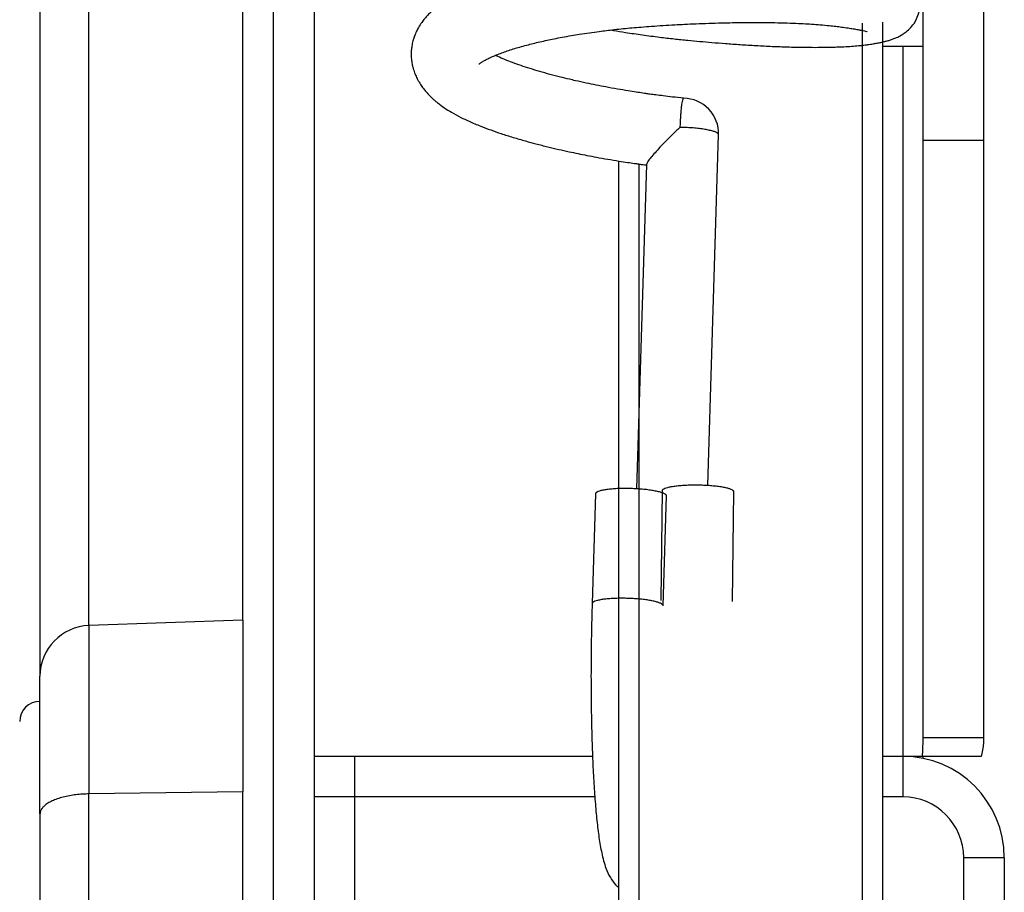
# Model space of a CAD drawing. Header units: inches. Extents: x 53216 to 117387, y -66787 to -22834.
# Tile 100 of 256: x 60645.4 to 60650.25, y -30153.06 to -30148.76. Entities that reach past the tile are written whole.
import ezdxf

# ---------------------------------------------------------------- set-up
doc = ezdxf.new("R2010")
doc.units = ezdxf.units.IN
doc.header["$MEASUREMENT"] = 0
doc.layers.add('FAKRO LOFT LADDERS', color=7, linetype='Continuous')

msp = doc.modelspace()

# ---------------------------------------------------------------- linework, layer by layer
at = {"layer": 'FAKRO LOFT LADDERS', "color": 7, "linetype": 'Continuous'}
for p, q in [((60646.6518, -30154.8854), (60646.6518, -30141.4535)), ((60646.8518, -30141.4535), (60646.8518, -30154.8854)), ((60650.1518, -30149.3496), (60650.1518, -30146.1776)), ((60645.5018, -30147.7397), (60645.5018, -30151.9911)), ((60645.7431, -30151.7412), (60645.7431, -30147.8888)), ((60646.5018, -30151.7147), (60646.5018, -30147.9047)), ((60649.8518, -30149.3496), (60649.8518, -30148.0829)), ((60649.5518, -30148.7733), (60649.5518, -30159.2556)), ((60649.6518, -30148.7673), (60649.6518, -30159.3455)), ((60649.6518, -30148.8656), (60649.6518, -30159.3455)), ((60649.6518, -30148.8854), (60649.8518, -30148.8854)), ((60649.7518, -30148.8854), (60649.7518, -30152.3854)), ((60648.7913, -30151.0497), (60648.8445, -30149.3228)), ((60649.8518, -30152.2924), (60649.8518, -30149.3496)), ((60649.8518, -30149.3496), (60650.1518, -30149.3496)), ((60650.1518, -30152.2924), (60650.1518, -30149.3496)), ((60648.3518, -30149.4517), (60648.3518, -30151.0664)), ((60648.3518, -30149.4518), (60648.3518, -30159.3455)), ((60648.4898, -30149.4686), (60648.4406, -30151.0674)), ((60648.4518, -30149.4668), (60648.4518, -30150.7027)), ((60648.4518, -30149.4668), (60648.4518, -30159.2556)), ((60648.2381, -30151.0918), (60648.2215, -30151.6329)), ((60648.5609, -30151.6176), (60648.5676, -30151.0757)), ((60648.9176, -30151.0801), (60648.9109, -30151.6219)), ((60648.5713, -30151.6437), (60648.588, -30151.1026)), ((60646.5018, -30151.7147), (60645.7431, -30151.7412)), ((60646.5018, -30151.7147), (60646.5018, -30152.5604)), ((60645.7431, -30151.7412), (60645.7431, -30152.5709)), ((60645.5018, -30152.6698), (60645.5018, -30151.9911)), ((60649.8518, -30152.2924), (60650.1518, -30152.2924)), ((60646.8518, -30152.3854), (60647.0518, -30152.3854)), ((60647.0518, -30152.3854), (60648.2234, -30152.3854)), ((60647.0518, -30152.3854), (60647.0518, -30152.5854)), ((60649.6518, -30152.3854), (60649.7518, -30152.3854)), ((60649.7518, -30152.3854), (60649.8487, -30152.3854)), ((60649.7518, -30152.3854), (60649.7518, -30152.5854)), ((60649.766, -30152.3856), (60649.8518, -30152.3856)), ((60649.8487, -30152.3854), (60650.1391, -30152.3854)), ((60649.8518, -30152.3955), (60649.8518, -30152.3856)), ((60646.5018, -30152.5604), (60645.7431, -30152.5709)), ((60645.7431, -30167.4377), (60645.7431, -30152.5709)), ((60646.5018, -30167.4535), (60646.5018, -30152.5604)), ((60647.0518, -30152.5854), (60646.8518, -30152.5854)), ((60647.0518, -30152.5854), (60647.0518, -30154.8854)), ((60648.2346, -30152.5854), (60647.0518, -30152.5854)), ((60649.7518, -30152.5854), (60649.6518, -30152.5854)), ((60645.5018, -30152.6698), (60645.5018, -30167.2886)), ((60650.0518, -30155.1854), (60650.0518, -30152.8854)), ((60650.2518, -30152.8854), (60650.0518, -30152.8854)), ((60650.2518, -30152.8854), (60650.2518, -30155.1854))]:
    msp.add_line(p, q, dxfattribs=at)
for centre, radius, start, end in [((60648.6696, -30149.3175), 0.175, 358.237, 89.1915), ((60645.7518, -30151.9911), 0.25, 92, 180), ((60645.5018, -30152.2147), 0.1, 90, 180), ((60649.7518, -30152.8854), 0.5, 0, 90), ((60649.7518, -30152.8854), 0.3, 0, 90)]:
    msp.add_arc(centre, radius, start, end, dxfattribs=at)
for points, knots in [([(60648.3145, -30148.8062), (60648.3185, -30148.8069), (60648.3422, -30148.8109), (60648.3935, -30148.8194), (60648.4693, -30148.8307), (60648.5494, -30148.8413), (60648.6241, -30148.85), (60648.6906, -30148.8568), (60648.7526, -30148.8626), (60648.8144, -30148.868), (60648.8807, -30148.8733), (60648.954, -30148.8785), (60649.0313, -30148.8832), (60649.1094, -30148.8871), (60649.185, -30148.8899), (60649.256, -30148.8915), (60649.3184, -30148.892), (60649.3663, -30148.8916), (60649.4036, -30148.8909), (60649.4366, -30148.8898), (60649.4723, -30148.8882), (60649.5084, -30148.8859), (60649.54, -30148.8831), (60649.565, -30148.8804), (60649.5842, -30148.8778), (60649.6028, -30148.8751), (60649.6213, -30148.8719), (60649.6395, -30148.8684), (60649.6557, -30148.8648), (60649.6714, -30148.861), (60649.6873, -30148.8564), (60649.7037, -30148.8509), (60649.7228, -30148.8432), (60649.7423, -30148.8334), (60649.7641, -30148.8191), (60649.7856, -30148.8009), (60649.828, -30148.7518), (60649.8574, -30148.6322), (60649.7936, -30148.5452), (60649.7585, -30148.5191), (60649.7486, -30148.5126), (60649.7378, -30148.5062), (60649.7262, -30148.5002), (60649.7123, -30148.4938), (60649.6974, -30148.488), (60649.6813, -30148.4825), (60649.6639, -30148.4773), (60649.6457, -30148.4726), (60649.6254, -30148.4679), (60649.6062, -30148.4639), (60649.5891, -30148.4606), (60649.5659, -30148.4565), (60649.5378, -30148.4519), (60649.5015, -30148.4466), (60649.4642, -30148.4419), (60649.4251, -30148.4376), (60649.3832, -30148.4338), (60649.338, -30148.4305), (60649.2889, -30148.4275), (60649.2312, -30148.4248), (60649.1641, -30148.4226), (60649.0952, -30148.4213), (60649.0321, -30148.4209), (60648.9777, -30148.421), (60648.9253, -30148.4216), (60648.8704, -30148.4225), (60648.8122, -30148.424), (60648.7379, -30148.4265), (60648.6445, -30148.4305), (60648.5325, -30148.4369), (60648.4193, -30148.445), (60648.3134, -30148.4552), (60648.2062, -30148.4679), (60648.1157, -30148.4811), (60648.0357, -30148.4946), (60647.9736, -30148.5063), (60647.9125, -30148.519), (60647.8544, -30148.5325), (60647.8074, -30148.5445), (60647.7713, -30148.5545), (60647.7444, -30148.5624), (60647.7168, -30148.5709), (60647.687, -30148.5807), (60647.6552, -30148.5919), (60647.625, -30148.6034), (60647.594, -30148.6162), (60647.5591, -30148.6319), (60647.5205, -30148.6515), (60647.4793, -30148.6764), (60647.4481, -30148.6997), (60647.4248, -30148.7203), (60647.4082, -30148.737), (60647.3926, -30148.755), (60647.3769, -30148.7759), (60647.3627, -30148.7993), (60647.3516, -30148.8224), (60647.3441, -30148.8419), (60647.3379, -30148.8623), (60647.3333, -30148.8841), (60647.3308, -30148.9062), (60647.33, -30148.9277), (60647.3311, -30148.9502), (60647.3342, -30148.9717), (60647.3383, -30148.9898), (60647.3436, -30149.0084), (60647.3512, -30149.0285), (60647.3604, -30149.0479), (60647.3687, -30149.0627), (60647.3759, -30149.0744), (60647.383, -30149.0848), (60647.3925, -30149.0976), (60647.4041, -30149.1119), (60647.4204, -30149.1295), (60647.4352, -30149.1437), (60647.4484, -30149.1553), (60647.4677, -30149.1711), (60647.4935, -30149.19), (60647.5314, -30149.2139), (60647.5712, -30149.2356), (60647.6193, -30149.2585), (60647.6686, -30149.279), (60647.7216, -30149.299), (60647.7748, -30149.3174), (60647.8317, -30149.3355), (60647.8892, -30149.3523), (60647.9463, -30149.3678), (60648.0008, -30149.3816), (60648.0556, -30149.3946), (60648.1196, -30149.4088), (60648.1818, -30149.4215), (60648.2456, -30149.4336), (60648.2982, -30149.443), (60648.3496, -30149.4515), (60648.3933, -30149.4583), (60648.4251, -30149.463), (60648.449, -30149.4664), (60648.4689, -30149.4692), (60648.4828, -30149.4711), (60648.4897, -30149.472)], [0.98681016, 0.98681016, 0.98681016, 0.98681016, 0.98683193, 0.98693799, 0.98708446, 0.98723269, 0.98735857, 0.98747654, 0.98758185, 0.98768666, 0.98780613, 0.98794061, 0.98808992, 0.98824289, 0.98839747, 0.98855113, 0.98869781, 0.98882154, 0.98889596, 0.98897889, 0.98907916, 0.98919034, 0.98929248, 0.98937205, 0.98943451, 0.9894883, 0.98956943, 0.98964744, 0.98971207, 0.98977408, 0.98984531, 0.98991647, 0.98998235, 0.99007151, 0.99012828, 0.99019797, 0.99027324, 0.99054556, 0.99081935, 0.9908584, 0.99088872, 0.99092706, 0.99097623, 0.99102239, 0.9910944, 0.99116509, 0.99123328, 0.99131712, 0.9914019, 0.99148047, 0.99154198, 0.99159503, 0.99171063, 0.99182741, 0.99192414, 0.99202443, 0.99213729, 0.99224156, 0.99234789, 0.99247382, 0.9926196, 0.99276736, 0.99288457, 0.99298404, 0.99307398, 0.99317439, 0.99328306, 0.99338664, 0.99356915, 0.9937729, 0.99396985, 0.9941613, 0.99433464, 0.9945491, 0.9946683, 0.99479793, 0.99492038, 0.99504786, 0.99517279, 0.9952377, 0.99530125, 0.99536685, 0.99544192, 0.99552909, 0.99561965, 0.9956935, 0.99579762, 0.99593559, 0.99607493, 0.9962075, 0.99627734, 0.99634814, 0.99641235, 0.99648082, 0.99656943, 0.99663807, 0.99668965, 0.99673728, 0.99680775, 0.99686441, 0.99691194, 0.99697614, 0.99704125, 0.99708271, 0.99712423, 0.99719623, 0.99725755, 0.99730122, 0.99733825, 0.99737356, 0.99740837, 0.99747309, 0.99754827, 0.99760453, 0.99765432, 0.99770275, 0.99782269, 0.99793488, 0.99807862, 0.99819694, 0.99835456, 0.99848228, 0.99860572, 0.9987413, 0.99887409, 0.99898214, 0.99910069, 0.9992059, 0.99930557, 0.99946935, 0.99955484, 0.99965577, 0.99975473, 0.99983039, 0.9998881, 0.99992304, 0.99995606, 0.99999377, 0.99999377, 0.99999377, 0.99999377]), ([(60647.6651, -30148.9741), (60647.6651, -30148.9741), (60647.6656, -30148.9737), (60647.6668, -30148.9725), (60647.6701, -30148.9699), (60647.6746, -30148.9667), (60647.6812, -30148.9623), (60647.6909, -30148.9566), (60647.7083, -30148.9475), (60647.7278, -30148.9384), (60647.7513, -30148.9285), (60647.784, -30148.9159), (60647.8322, -30148.8996), (60647.8958, -30148.8813), (60647.9533, -30148.8671), (60647.999, -30148.8569), (60648.0355, -30148.8493), (60648.0753, -30148.8416), (60648.1169, -30148.8342), (60648.1618, -30148.8268), (60648.2074, -30148.8199), (60648.2521, -30148.8138), (60648.2928, -30148.8086), (60648.3323, -30148.804), (60648.3741, -30148.7996), (60648.4183, -30148.7954), (60648.4646, -30148.7915), (60648.5159, -30148.7877), (60648.5713, -30148.784), (60648.6256, -30148.7807), (60648.6799, -30148.7779), (60648.7356, -30148.7753), (60648.7967, -30148.773), (60648.8568, -30148.7713), (60648.9082, -30148.7702), (60648.9522, -30148.7696), (60648.9943, -30148.7692), (60649.042, -30148.7692), (60649.0953, -30148.7697), (60649.1533, -30148.7708), (60649.2097, -30148.7726), (60649.2598, -30148.7749), (60649.3041, -30148.7774), (60649.3471, -30148.7806), (60649.387, -30148.7842), (60649.4218, -30148.788), (60649.4528, -30148.792), (60649.4818, -30148.7961), (60649.5081, -30148.8002), (60649.5302, -30148.8041), (60649.5488, -30148.8078), (60649.5631, -30148.8111), (60649.5719, -30148.8135), (60649.5759, -30148.8147), (60649.5768, -30148.8151), (60649.5768, -30148.8151), (60649.5768, -30148.8151)], [0.003736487, 0.003736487, 0.003736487, 0.003736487, 0.003782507, 0.003839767, 0.003905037, 0.003966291, 0.0040142, 0.004106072, 0.004192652, 0.004306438, 0.004389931, 0.004488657, 0.004675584, 0.004866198, 0.005035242, 0.005122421, 0.005201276, 0.005293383, 0.00539505, 0.005478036, 0.005584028, 0.005682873, 0.00575408, 0.005831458, 0.005919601, 0.006001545, 0.006091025, 0.006189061, 0.006298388, 0.006410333, 0.006501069, 0.006611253, 0.006733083, 0.006857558, 0.006966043, 0.007041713, 0.00712598, 0.007226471, 0.007343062, 0.007471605, 0.007616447, 0.007738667, 0.007842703, 0.00796163, 0.008094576, 0.008198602, 0.008298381, 0.00841802, 0.008523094, 0.008633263, 0.008735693, 0.008842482, 0.008944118, 0.009002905, 0.009063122, 0.009067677, 0.009067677, 0.009067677, 0.009067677]), ([(60648.6722, -30149.1425), (60648.6523, -30149.1404), (60648.6214, -30149.1371), (60648.5746, -30149.1315), (60648.5375, -30149.1268), (60648.5091, -30149.1229), (60648.4882, -30149.12), (60648.4655, -30149.1167), (60648.4361, -30149.1123), (60648.3941, -30149.1057), (60648.3441, -30149.0973), (60648.2918, -30149.0879), (60648.2405, -30149.078), (60648.1905, -30149.0677), (60648.1464, -30149.0579), (60648.1043, -30149.0481), (60648.062, -30149.0378), (60648.013, -30149.025), (60647.9632, -30149.011), (60647.9156, -30148.9965), (60647.8709, -30148.9819), (60647.8293, -30148.9671), (60647.7906, -30148.952), (60647.7627, -30148.9401), (60647.748, -30148.9333), (60647.7441, -30148.9314)], [0, 0, 0, 0, 0.000104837, 0.00019359, 0.000265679, 0.000320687, 0.000358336, 0.000387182, 0.000453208, 0.000529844, 0.000634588, 0.000749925, 0.000845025, 0.000949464, 0.001062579, 0.001127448, 0.001228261, 0.001347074, 0.001470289, 0.001593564, 0.001716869, 0.001840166, 0.001965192, 0.002096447, 0.002147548, 0.002147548, 0.002147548, 0.002147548]), ([(60648.6541, -30149.2862), (60648.6492, -30149.2907), (60648.6442, -30149.2955), (60648.6344, -30149.3048), (60648.6295, -30149.3095), (60648.615, -30149.3237), (60648.6053, -30149.3333), (60648.5866, -30149.3521), (60648.5775, -30149.3615), (60648.5598, -30149.38), (60648.5512, -30149.3892), (60648.5349, -30149.4069), (60648.5274, -30149.4153), (60648.5138, -30149.4313), (60648.5076, -30149.4388), (60648.4979, -30149.4518), (60648.4941, -30149.4574), (60648.4906, -30149.4646), (60648.4899, -30149.4669), (60648.4898, -30149.4686)], [0, 0, 0, 0, 0.03125, 0.03125, 0.0625, 0.0625, 0.125, 0.125, 0.1875, 0.1875, 0.25, 0.25, 0.3125, 0.3125, 0.375, 0.375, 0.4375, 0.4375, 0.4779365, 0.4779365, 0.4779365, 0.4779365]), ([(60648.2215, -30151.6329), (60648.2201, -30151.679), (60648.2181, -30151.7582), (60648.2161, -30151.8938), (60648.2158, -30152.0236), (60648.2169, -30152.1539), (60648.2195, -30152.2782), (60648.2236, -30152.3973), (60648.2292, -30152.5085), (60648.2362, -30152.6113), (60648.2448, -30152.7048), (60648.2553, -30152.7896), (60648.2688, -30152.8674), (60648.2842, -30152.9264), (60648.3061, -30152.9771), (60648.3302, -30153.0117), (60648.3472, -30153.0284), (60648.3518, -30153.0325)], [0, 0, 0, 0, 0.0348655, 0.0710111, 0.1071671, 0.1433589, 0.1796186, 0.2159918, 0.2525516, 0.2894279, 0.3268843, 0.3655548, 0.4075597, 0.4552995, 0.4831595, 0.5029983, 0.5097574, 0.5097574, 0.5097574, 0.5097574])]:
    msp.add_open_spline(points, degree=3, knots=knots, dxfattribs=at)
for points, weights in [([(60648.672, -30149.1425), (60648.6585, -30149.1423), (60648.6541, -30149.2862)], [1, 0.767333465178, 1]), ([(60648.8445, -30149.3228), (60648.8455, -30149.2889), (60648.6541, -30149.2862)], [1, 0.673130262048, 1]), ([(60649.8487, -30152.3854), (60649.8518, -30152.3396), (60649.8518, -30152.2924)], [1, 0.992029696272, 1]), ([(60650.1391, -30152.3854), (60650.1518, -30152.3396), (60650.1518, -30152.2924)], [1, 0.992029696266, 1]), ([(60645.7431, -30152.5709), (60645.5018, -30152.5743), (60645.5018, -30152.6698)], [1, 0.719339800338, 1])]:
    msp.add_rational_spline(points, weights, degree=2, dxfattribs=at)
for points, weights in [([(60648.588, -30151.1026), (60648.5889, -30151.0716), (60648.414, -30151.0663), (60648.2391, -30151.0609), (60648.2381, -30151.0918)], [1, 0.707106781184, 1, 0.70710678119, 1]), ([(60648.5676, -30151.0757), (60648.568, -30151.0458), (60648.743, -30151.048), (60648.918, -30151.0502), (60648.9176, -30151.0801)], [1, 0.707106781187, 1, 0.707106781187, 1]), ([(60648.5713, -30151.6437), (60648.5723, -30151.6127), (60648.3973, -30151.6073), (60648.2224, -30151.602), (60648.2215, -30151.6329)], [1, 0.707106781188, 1, 0.707106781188, 1])]:
    msp.add_rational_spline(points, weights, degree=2, knots=[0, 0, 0, 0.5, 0.5, 1, 1, 1], dxfattribs=at)

doc.saveas('drawing.dxf')
